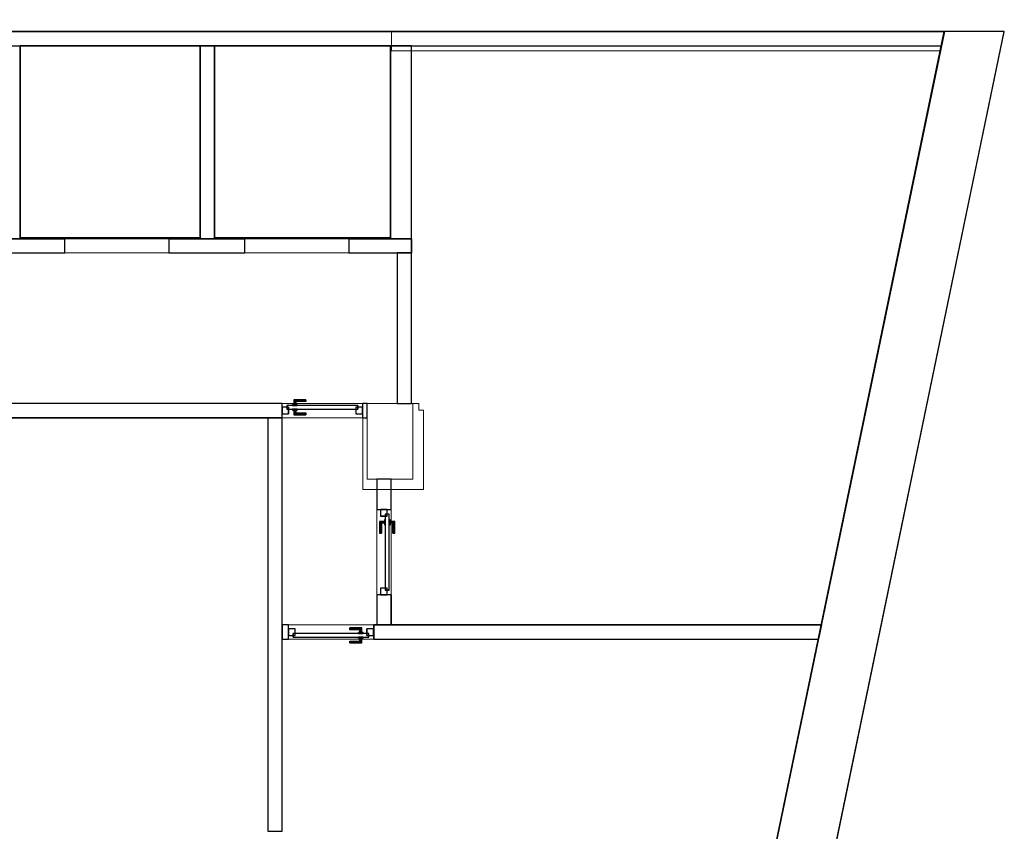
# Model space of a CAD drawing. Header units: metres. Extents: x 391.1 to 427.5, y 12.7 to 28.4.
# Tile 245 of 245: x 417.1 to 427.5, y 19.8 to 28.4. Entities that reach past the tile are written whole.
import ezdxf

# ---------------------------------------------------------------- set-up
doc = ezdxf.new("R2010")
doc.units = ezdxf.units.M
doc.layers.add('01_CARPINTERIA', color=5, linetype='Continuous', lineweight=25, true_color=0x0000ff)
doc.layers.add('01_SUELOS', color=7, linetype='Continuous', lineweight=25, true_color=0x007f00)
for name, color, linetype, lineweight in [('A-COLS-____-MCUT', 7, 'Continuous', 18), ('A-COLS-____-OTLN', 7, 'Continuous', 18), ('A-DETL-____-MBND', 7, 'Continuous', 18), ('A-GENM-____-OTLN', 7, 'Continuous', 18), ('A-WALL-____-MCUT', 7, 'Continuous', 25), ('A-WALL-____-OTLN', 7, 'Continuous', 25)]:
    doc.layers.add(name, color=color, linetype=linetype, lineweight=lineweight)

# ---------------------------------------------------------------- blocks, each defined once
blk = doc.blocks.new('Family - LONDR55-XX_ZZ-ARQ-CAA-M3D-Londres55-151093-01_ELEC _PS1')
at = {"layer": '01_SUELOS', "color": 9, "true_color": 0xaad4aa}
for p, q in [((34.748, 14.048), (4.57, 14.048)), ((4.57, 14.048), (34.748, 14.048)), ((31.838, 0), (34.748, 14.048)), ((34.748, 14.048), (31.838, 0)), ((24.988, 13.898), (26.891, 13.898)), ((26.891, 13.898), (24.988, 13.898)), ((24.988, 11.869), (24.988, 13.898)), ((24.988, 13.898), (24.988, 11.869)), ((26.891, 13.898), (26.891, 11.869)), ((26.891, 11.869), (26.891, 13.898)), ((27.041, 11.869), (27.041, 13.898)), ((27.041, 13.898), (27.041, 11.869)), ((27.041, 13.898), (28.9, 13.898)), ((28.9, 13.898), (27.041, 13.898)), ((28.9, 13.898), (28.9, 11.869)), ((28.9, 11.869), (28.9, 13.898)), ((26.891, 11.869), (24.988, 11.869)), ((24.988, 11.869), (26.891, 11.869)), ((28.9, 11.869), (27.041, 11.869)), ((27.041, 11.869), (28.9, 11.869))]:
    blk.add_line(p, q, dxfattribs=at)
blk = doc.blocks.new('Family - Pilar PS-2-151128-01_ELEC _PS1')
at = {"layer": 'A-DETL-____-MBND', "color": 253, "true_color": 0xaaaaaa}
for p, q in [((0, 0.91), (0, 0)), ((0, 0), (0, 0.91)), ((0.44, 0.909), (0, 0.91)), ((0, 0.91), (0.44, 0.909)), ((0.59, 0.909), (0.44, 0.909)), ((0.44, 0.909), (0.59, 0.909)), ((0.59, 0.84), (0.59, 0.909)), ((0.59, 0.909), (0.59, 0.84)), ((0.64, 0.84), (0.59, 0.84)), ((0.59, 0.84), (0.64, 0.84)), ((0.638, 0), (0.64, 0.84)), ((0.64, 0.84), (0.638, 0)), ((0, 0), (0.271, 0)), ((0.271, 0), (0, 0)), ((0.271, 0), (0.638, 0)), ((0.638, 0), (0.271, 0))]:
    blk.add_line(p, q, dxfattribs=at)
blk = doc.blocks.new('Family - Mur PS-2-151148-01_ELEC _PS1')
at = {"layer": 'A-DETL-____-MBND', "color": 253, "true_color": 0xaaaaaa}
for p, q in [((-0.128, 0.62), (0, 0)), ((0, 0), (-0.128, 0.62)), ((15.586, 0.62), (-0.128, 0.62)), ((-0.128, 0.62), (15.586, 0.62)), ((15.714, 0), (15.586, 0.62)), ((15.586, 0.62), (15.714, 0)), ((0, 0), (15.714, 0)), ((15.714, 0), (0, 0)), ((0, 0), (15.714, 0))]:
    blk.add_line(p, q, dxfattribs=at)
blk = doc.blocks.new('Family - Evans PS-2-151181-01_ELEC _PS1')
at = {"layer": 'A-DETL-____-MBND', "color": 253, "true_color": 0xaaaaaa}
for p, q in [((0.041, 0.2), (0, 0)), ((0, 0), (0.041, 0.2)), ((5.838, 0.2), (0.041, 0.2)), ((0.041, 0.2), (5.838, 0.2)), ((5.838, 0), (5.838, 0.2)), ((5.838, 0.2), (5.838, 0)), ((0, 0), (5.838, 0)), ((5.838, 0), (0, 0)), ((0, 0), (5.838, 0))]:
    blk.add_line(p, q, dxfattribs=at)
blk = doc.blocks.new('Family - Evans PS-2-151183-01_ELEC _PS1')
at = {"layer": 'A-DETL-____-MBND', "color": 253, "true_color": 0xaaaaaa}
for p, q in [((8.39, 0.15), (0, 0.15)), ((0, 0.15), (20.228, 0.15)), ((0, 0.15), (0, 0)), ((0, 0), (0, 0.15)), ((0, 0), (20.228, 0)), ((20.228, 0), (0, 0)), ((0, 0), (20.228, 0))]:
    blk.add_line(p, q, dxfattribs=at)
blk = doc.blocks.new('Family - Pilar PS-1-153422-01_ELEC _PS1')
at = {"layer": 'A-COLS-____-MCUT', "color": 253, "true_color": 0xaaaaaa}
for p, q in [((0.48, 0.8), (0, 0.8)), ((0, 0.8), (0, 0)), ((0.48, 0), (0.48, 0.8)), ((0, 0), (0.48, 0))]:
    blk.add_line(p, q, dxfattribs=at)
at = {"layer": 'A-COLS-____-OTLN', "color": 253, "true_color": 0xaaaaaa}
for p, q in [((0.48, 0.8), (0, 0.8)), ((0, 0.8), (0, 0)), ((0.48, 0), (0.48, 0.8)), ((0, 0), (0.48, 0))]:
    blk.add_line(p, q, dxfattribs=at)
blk = doc.blocks.new('Family - Evans P-1-153432-01_ELEC _PS1')
at = {"layer": 'A-WALL-____-MCUT', "color": 253, "true_color": 0xaaaaaa}
for p, q in [((0.321, 0.15), (0, 0.15)), ((0, 0.15), (0, 0)), ((0.321, 0), (0.321, 0.15)), ((1.221, 0.15), (1.221, 0)), ((1.54, 0.15), (1.221, 0.15)), ((1.54, 0), (1.54, 0.15)), ((0, 0), (0.321, 0)), ((1.221, 0), (1.54, 0))]:
    blk.add_line(p, q, dxfattribs=at)
at = {"layer": 'A-WALL-____-OTLN', "color": 253, "true_color": 0xaaaaaa}
for p, q in [((0.321, 0.15), (0, 0.15)), ((0, 0.15), (0, 0)), ((0.321, 0), (0.321, 0.15)), ((1.221, 0.15), (1.221, 0)), ((1.221, 0.15), (1.54, 0.15)), ((1.54, 0.15), (1.54, 0)), ((0, 0), (0.321, 0)), ((1.221, 0), (1.54, 0))]:
    blk.add_line(p, q, dxfattribs=at)
at = {"layer": 'A-WALL-____-OTLN', "color": 253, "lineweight": 18, "true_color": 0xaaaaaa}
blk.add_line((0, 0), (1.54, 0), dxfattribs=at)
blk = doc.blocks.new('Family - Vano de puerta PS-1-153434-01_ELEC _PS1')
at = {"layer": 'A-GENM-____-OTLN', "color": 253, "true_color": 0xaaaaaa}
for p, q in [((421.002, 23.18), (420.852, 23.18)), ((420.852, 23.18), (420.852, 22.28)), ((421.002, 23.18), (420.852, 23.18)), ((420.852, 22.28), (420.852, 23.18)), ((421.002, 22.28), (421.002, 23.18)), ((421.002, 23.18), (421.002, 22.28)), ((420.852, 22.28), (421.002, 22.28)), ((421.002, 22.28), (420.852, 22.28))]:
    blk.add_line(p, q, dxfattribs=at)
blk = doc.blocks.new('Family - LONDR55-XX_ZZ-ARQ-CAA-M3D-Londres55-153459-01_ELEC _PS1')
at = {"layer": '01_CARPINTERIA', "color": 161, "true_color": 0xaaaaff}
for p, q in [((0.126, 0.149), (0.125, 0.15)), ((0.125, 0.15), (0.125, 0.1)), ((0.125, 0.15), (0.126, 0.149)), ((0.25, 0.15), (0.125, 0.15)), ((0.13, 0.145), (0.126, 0.149)), ((0.126, 0.149), (0.126, 0.1)), ((0.126, 0.149), (0.126, 0.1)), ((0.126, 0.149), (0.13, 0.145)), ((0.25, 0.149), (0.126, 0.149)), ((0.25, 0.149), (0.126, 0.149)), ((0.135, 0.14), (0.13, 0.145)), ((0.13, 0.145), (0.13, 0.1)), ((0.13, 0.145), (0.13, 0.1)), ((0.13, 0.145), (0.135, 0.14)), ((0.25, 0.145), (0.13, 0.145)), ((0.25, 0.145), (0.13, 0.145)), ((0.135, 0.1), (0.135, 0.14)), ((0.135, 0.14), (0.135, 0.1)), ((0.135, 0.14), (0.14, 0.135)), ((0.14, 0.135), (0.135, 0.14)), ((0.135, 0.14), (0.25, 0.14)), ((0.25, 0.14), (0.135, 0.14)), ((0.14, 0.135), (0.14, 0.1)), ((0.14, 0.135), (0.144, 0.131)), ((0.144, 0.131), (0.14, 0.135)), ((0.14, 0.135), (0.14, 0.1)), ((0.25, 0.135), (0.14, 0.135)), ((0.25, 0.135), (0.14, 0.135)), ((0.144, 0.131), (0.144, 0.1)), ((0.144, 0.131), (0.145, 0.13)), ((0.145, 0.13), (0.144, 0.131)), ((0.144, 0.131), (0.144, 0.1)), ((0.25, 0.131), (0.144, 0.131)), ((0.25, 0.131), (0.144, 0.131)), ((0.145, 0.13), (0.145, 0.1)), ((0.25, 0.13), (0.145, 0.13)), ((0.25, 0.149), (0.25, 0.15)), ((0.25, 0.15), (0.25, 0.149)), ((0.25, 0.145), (0.25, 0.149)), ((0.25, 0.149), (0.25, 0.145)), ((0.25, 0.145), (0.25, 0.14)), ((0.25, 0.14), (0.25, 0.145)), ((0.25, 0.14), (0.25, 0.135)), ((0.25, 0.135), (0.25, 0.14)), ((0.25, 0.135), (0.25, 0.131)), ((0.25, 0.131), (0.25, 0.135)), ((0.25, 0.131), (0.25, 0.13)), ((0.25, 0.13), (0.25, 0.131)), ((0.07, 0.07), (0, 0.07)), ((0, 0.07), (0, 0)), ((0.07, 0.07), (0, 0.07)), ((0, 0.07), (0, 0)), ((0, 0), (0.07, 0)), ((0, 0), (0.07, 0)), ((0.8, 0.09), (0.05, 0.09)), ((0.05, 0.09), (0.05, 0.05)), ((0.8, 0.09), (0.05, 0.09)), ((0.05, 0.09), (0.05, 0.05)), ((0.05, 0.05), (0.8, 0.05)), ((0.05, 0.05), (0.8, 0.05)), ((0.07, 0), (0.07, 0.07)), ((0.07, 0.07), (0.07, 0)), ((0.16, 0.1), (0.11, 0.1)), ((0.11, 0.1), (0.11, 0.09)), ((0.11, 0.1), (0.11, 0.09)), ((0.16, 0.1), (0.11, 0.1)), ((0.11, 0.09), (0.16, 0.09)), ((0.11, 0.09), (0.16, 0.09)), ((0.16, 0.05), (0.11, 0.05)), ((0.11, 0.05), (0.11, 0.04)), ((0.16, 0.05), (0.11, 0.05)), ((0.11, 0.05), (0.11, 0.04)), ((0.11, 0.04), (0.16, 0.04)), ((0.11, 0.04), (0.16, 0.04)), ((0.126, 0.1), (0.125, 0.1)), ((0.125, 0.1), (0.126, 0.1)), ((0.126, 0.04), (0.125, 0.04)), ((0.125, 0.04), (0.126, 0.04)), ((0.125, 0.04), (0.125, -0.01)), ((0.13, 0.1), (0.126, 0.1)), ((0.126, 0.1), (0.13, 0.1)), ((0.13, 0.04), (0.126, 0.04)), ((0.126, 0.04), (0.13, 0.04)), ((0.126, 0.04), (0.126, -0.009)), ((0.126, 0.04), (0.126, -0.009)), ((0.135, 0.1), (0.13, 0.1)), ((0.13, 0.1), (0.135, 0.1)), ((0.13, 0.04), (0.135, 0.04)), ((0.135, 0.04), (0.13, 0.04)), ((0.13, 0.04), (0.13, -0.005)), ((0.13, 0.04), (0.13, -0.005)), ((0.13, -0.005), (0.135, 0)), ((0.135, 0), (0.13, -0.005)), ((0.14, 0.1), (0.135, 0.1)), ((0.135, 0.1), (0.14, 0.1)), ((0.135, 0.04), (0.14, 0.04)), ((0.14, 0.04), (0.135, 0.04)), ((0.135, 0), (0.135, 0.04)), ((0.135, 0.04), (0.135, 0)), ((0.14, 0.005), (0.135, 0)), ((0.135, 0), (0.14, 0.005)), ((0.25, 0), (0.135, 0)), ((0.135, 0), (0.25, 0)), ((0.14, 0.1), (0.144, 0.1)), ((0.144, 0.1), (0.14, 0.1)), ((0.14, 0.04), (0.144, 0.04)), ((0.144, 0.04), (0.14, 0.04)), ((0.14, 0.04), (0.14, 0.005)), ((0.14, 0.04), (0.14, 0.005)), ((0.144, 0.009), (0.14, 0.005)), ((0.14, 0.005), (0.144, 0.009)), ((0.14, 0.005), (0.25, 0.005)), ((0.14, 0.005), (0.25, 0.005)), ((0.144, 0.1), (0.145, 0.1)), ((0.145, 0.1), (0.144, 0.1)), ((0.144, 0.04), (0.145, 0.04)), ((0.145, 0.04), (0.144, 0.04)), ((0.144, 0.04), (0.144, 0.009)), ((0.144, 0.04), (0.144, 0.009)), ((0.145, 0.01), (0.144, 0.009)), ((0.144, 0.009), (0.145, 0.01)), ((0.144, 0.009), (0.25, 0.009)), ((0.144, 0.009), (0.25, 0.009)), ((0.145, 0.04), (0.145, 0.01)), ((0.145, 0.01), (0.25, 0.01)), ((0.16, 0.09), (0.16, 0.1)), ((0.16, 0.1), (0.16, 0.09)), ((0.16, 0.04), (0.16, 0.05)), ((0.16, 0.05), (0.16, 0.04)), ((0.25, 0.009), (0.25, 0.01)), ((0.25, 0.01), (0.25, 0.009)), ((0.25, 0.005), (0.25, 0.009)), ((0.25, 0.009), (0.25, 0.005)), ((0.25, 0.005), (0.25, 0)), ((0.25, 0), (0.25, 0.005)), ((0.25, 0), (0.25, -0.005)), ((0.25, -0.005), (0.25, 0)), ((0.85, 0.07), (0.78, 0.07)), ((0.78, 0.07), (0.78, 0)), ((0.85, 0.07), (0.78, 0.07)), ((0.78, 0.07), (0.78, 0)), ((0.78, 0), (0.85, 0)), ((0.78, 0), (0.85, 0)), ((0.8, 0.05), (0.8, 0.09)), ((0.8, 0.09), (0.8, 0.05)), ((0.85, 0), (0.85, 0.07)), ((0.85, 0.07), (0.85, 0)), ((0.125, -0.01), (0.126, -0.009)), ((0.126, -0.009), (0.125, -0.01)), ((0.125, -0.01), (0.25, -0.01)), ((0.126, -0.009), (0.13, -0.005)), ((0.13, -0.005), (0.126, -0.009)), ((0.126, -0.009), (0.25, -0.009)), ((0.126, -0.009), (0.25, -0.009)), ((0.13, -0.005), (0.25, -0.005)), ((0.13, -0.005), (0.25, -0.005)), ((0.25, -0.005), (0.25, -0.009)), ((0.25, -0.009), (0.25, -0.005)), ((0.25, -0.009), (0.25, -0.01)), ((0.25, -0.01), (0.25, -0.009))]:
    blk.add_line(p, q, dxfattribs=at)
blk = doc.blocks.new('Family - Porta PS-1-153460-01_ELEC _PS1')
blk.add_blockref('Family - LONDR55-XX_ZZ-ARQ-CAA-M3D-Londres55-153459-01_ELEC _PS1', (0, 0))
blk = doc.blocks.new('Family - Evans P-1-153462-01_ELEC _PS1')
at = {"layer": 'A-WALL-____-MCUT', "color": 253, "true_color": 0xaaaaaa}
for p, q in [((1.59, 0.15), (0, 0.15)), ((0, 0.15), (0, 0)), ((1.59, 0), (1.59, 0.15)), ((0, 0), (1.59, 0))]:
    blk.add_line(p, q, dxfattribs=at)
at = {"layer": 'A-WALL-____-OTLN', "color": 253, "true_color": 0xaaaaaa}
for p, q in [((1.59, 0.15), (0, 0.15)), ((0, 0.15), (0, 0)), ((1.59, 0), (1.59, 0.15)), ((0, 0), (1.59, 0))]:
    blk.add_line(p, q, dxfattribs=at)
at = {"layer": 'A-WALL-____-OTLN', "color": 253, "lineweight": 18, "true_color": 0xaaaaaa}
blk.add_line((0, 0), (1.59, 0), dxfattribs=at)
blk = doc.blocks.new('Family - Evans P-1-153484-01_ELEC _PS1')
at = {"layer": 'A-WALL-____-MCUT', "color": 253, "true_color": 0xaaaaaa}
for p, q in [((0.031, 0.15), (0, 0)), ((23.587, 0.15), (0.031, 0.15)), ((0, 0), (23.587, 0))]:
    blk.add_line(p, q, dxfattribs=at)
at = {"layer": 'A-WALL-____-OTLN', "color": 253, "true_color": 0xaaaaaa}
for p, q in [((0.031, 0.15), (0, 0)), ((23.587, 0.15), (0.031, 0.15)), ((0, 0), (23.587, 0))]:
    blk.add_line(p, q, dxfattribs=at)
at = {"layer": 'A-WALL-____-OTLN', "color": 253, "lineweight": 18, "true_color": 0xaaaaaa}
blk.add_line((0, 0), (23.587, 0), dxfattribs=at)
blk = doc.blocks.new('Family - LONDR55-XX_ZZ-ARQ-CAA-M3D-Londres55-153490-01_ELEC _PS1')
at = {"layer": '01_CARPINTERIA', "color": 161, "true_color": 0xaaaaff}
for p, q in [((0.126, 0.149), (0.125, 0.15)), ((0.125, 0.15), (0.125, 0.1)), ((0.125, 0.15), (0.126, 0.149)), ((0.25, 0.15), (0.125, 0.15)), ((0.13, 0.145), (0.126, 0.149)), ((0.126, 0.149), (0.126, 0.1)), ((0.126, 0.149), (0.126, 0.1)), ((0.126, 0.149), (0.13, 0.145)), ((0.25, 0.149), (0.126, 0.149)), ((0.25, 0.149), (0.126, 0.149)), ((0.135, 0.14), (0.13, 0.145)), ((0.13, 0.145), (0.13, 0.1)), ((0.13, 0.145), (0.13, 0.1)), ((0.13, 0.145), (0.135, 0.14)), ((0.25, 0.145), (0.13, 0.145)), ((0.25, 0.145), (0.13, 0.145)), ((0.135, 0.1), (0.135, 0.14)), ((0.135, 0.14), (0.135, 0.1)), ((0.135, 0.14), (0.14, 0.135)), ((0.14, 0.135), (0.135, 0.14)), ((0.135, 0.14), (0.25, 0.14)), ((0.25, 0.14), (0.135, 0.14)), ((0.14, 0.135), (0.14, 0.1)), ((0.14, 0.135), (0.144, 0.131)), ((0.144, 0.131), (0.14, 0.135)), ((0.14, 0.135), (0.14, 0.1)), ((0.25, 0.135), (0.14, 0.135)), ((0.25, 0.135), (0.14, 0.135)), ((0.144, 0.131), (0.144, 0.1)), ((0.144, 0.131), (0.145, 0.13)), ((0.145, 0.13), (0.144, 0.131)), ((0.144, 0.131), (0.144, 0.1)), ((0.25, 0.131), (0.144, 0.131)), ((0.25, 0.131), (0.144, 0.131)), ((0.145, 0.13), (0.145, 0.1)), ((0.25, 0.13), (0.145, 0.13)), ((0.25, 0.149), (0.25, 0.15)), ((0.25, 0.15), (0.25, 0.149)), ((0.25, 0.145), (0.25, 0.149)), ((0.25, 0.149), (0.25, 0.145)), ((0.25, 0.145), (0.25, 0.14)), ((0.25, 0.14), (0.25, 0.145)), ((0.25, 0.14), (0.25, 0.135)), ((0.25, 0.135), (0.25, 0.14)), ((0.25, 0.135), (0.25, 0.131)), ((0.25, 0.131), (0.25, 0.135)), ((0.25, 0.131), (0.25, 0.13)), ((0.25, 0.13), (0.25, 0.131)), ((0.07, 0.07), (0, 0.07)), ((0, 0.07), (0, 0)), ((0.07, 0.07), (0, 0.07)), ((0, 0.07), (0, 0)), ((0, 0), (0.07, 0)), ((0, 0), (0.07, 0)), ((0.85, 0.09), (0.05, 0.09)), ((0.05, 0.09), (0.05, 0.05)), ((0.85, 0.09), (0.05, 0.09)), ((0.05, 0.09), (0.05, 0.05)), ((0.05, 0.05), (0.85, 0.05)), ((0.05, 0.05), (0.85, 0.05)), ((0.07, 0), (0.07, 0.07)), ((0.07, 0.07), (0.07, 0)), ((0.16, 0.1), (0.11, 0.1)), ((0.11, 0.1), (0.11, 0.09)), ((0.11, 0.1), (0.11, 0.09)), ((0.16, 0.1), (0.11, 0.1)), ((0.11, 0.09), (0.16, 0.09)), ((0.11, 0.09), (0.16, 0.09)), ((0.16, 0.05), (0.11, 0.05)), ((0.11, 0.05), (0.11, 0.04)), ((0.16, 0.05), (0.11, 0.05)), ((0.11, 0.05), (0.11, 0.04)), ((0.11, 0.04), (0.16, 0.04)), ((0.11, 0.04), (0.16, 0.04)), ((0.126, 0.1), (0.125, 0.1)), ((0.125, 0.1), (0.126, 0.1)), ((0.126, 0.04), (0.125, 0.04)), ((0.125, 0.04), (0.126, 0.04)), ((0.125, 0.04), (0.125, -0.01)), ((0.13, 0.1), (0.126, 0.1)), ((0.126, 0.1), (0.13, 0.1)), ((0.13, 0.04), (0.126, 0.04)), ((0.126, 0.04), (0.13, 0.04)), ((0.126, 0.04), (0.126, -0.009)), ((0.126, 0.04), (0.126, -0.009)), ((0.135, 0.1), (0.13, 0.1)), ((0.13, 0.1), (0.135, 0.1)), ((0.13, 0.04), (0.135, 0.04)), ((0.135, 0.04), (0.13, 0.04)), ((0.13, 0.04), (0.13, -0.005)), ((0.13, 0.04), (0.13, -0.005)), ((0.135, 0), (0.13, -0.005)), ((0.14, 0.1), (0.135, 0.1)), ((0.135, 0.1), (0.14, 0.1)), ((0.135, 0.04), (0.14, 0.04)), ((0.14, 0.04), (0.135, 0.04)), ((0.135, 0), (0.135, 0.04)), ((0.135, 0.04), (0.135, 0)), ((0.14, 0.005), (0.135, 0)), ((0.135, 0), (0.14, 0.005)), ((0.25, 0), (0.135, 0)), ((0.135, 0), (0.25, 0)), ((0.14, 0.1), (0.144, 0.1)), ((0.144, 0.1), (0.14, 0.1)), ((0.14, 0.04), (0.144, 0.04)), ((0.144, 0.04), (0.14, 0.04)), ((0.14, 0.04), (0.14, 0.005)), ((0.14, 0.04), (0.14, 0.005)), ((0.144, 0.009), (0.14, 0.005)), ((0.14, 0.005), (0.144, 0.009)), ((0.14, 0.005), (0.25, 0.005)), ((0.14, 0.005), (0.25, 0.005)), ((0.144, 0.1), (0.145, 0.1)), ((0.145, 0.1), (0.144, 0.1)), ((0.144, 0.04), (0.145, 0.04)), ((0.145, 0.04), (0.144, 0.04)), ((0.144, 0.04), (0.144, 0.009)), ((0.144, 0.04), (0.144, 0.009)), ((0.145, 0.01), (0.144, 0.009)), ((0.144, 0.009), (0.145, 0.01)), ((0.144, 0.009), (0.25, 0.009)), ((0.144, 0.009), (0.25, 0.009)), ((0.145, 0.04), (0.145, 0.01)), ((0.145, 0.01), (0.25, 0.01)), ((0.16, 0.09), (0.16, 0.1)), ((0.16, 0.1), (0.16, 0.09)), ((0.16, 0.04), (0.16, 0.05)), ((0.16, 0.05), (0.16, 0.04)), ((0.25, 0.009), (0.25, 0.01)), ((0.25, 0.01), (0.25, 0.009)), ((0.25, 0.005), (0.25, 0.009)), ((0.25, 0.009), (0.25, 0.005)), ((0.25, 0.005), (0.25, 0)), ((0.25, 0), (0.25, 0.005)), ((0.25, 0), (0.25, -0.005)), ((0.25, -0.005), (0.25, 0)), ((0.9, 0.07), (0.83, 0.07)), ((0.83, 0.07), (0.83, 0)), ((0.9, 0.07), (0.83, 0.07)), ((0.83, 0.07), (0.83, 0)), ((0.83, 0), (0.9, 0)), ((0.83, 0), (0.9, 0)), ((0.85, 0.05), (0.85, 0.09)), ((0.85, 0.09), (0.85, 0.05)), ((0.9, 0), (0.9, 0.07)), ((0.9, 0.07), (0.9, 0)), ((0.125, -0.01), (0.126, -0.009)), ((0.126, -0.009), (0.125, -0.01)), ((0.125, -0.01), (0.25, -0.01)), ((0.126, -0.009), (0.13, -0.005)), ((0.13, -0.005), (0.126, -0.009)), ((0.126, -0.009), (0.25, -0.009)), ((0.126, -0.009), (0.25, -0.009)), ((0.13, -0.005), (0.135, 0)), ((0.13, -0.005), (0.25, -0.005)), ((0.13, -0.005), (0.25, -0.005)), ((0.25, -0.005), (0.25, -0.009)), ((0.25, -0.009), (0.25, -0.005)), ((0.25, -0.009), (0.25, -0.01)), ((0.25, -0.01), (0.25, -0.009))]:
    blk.add_line(p, q, dxfattribs=at)
blk = doc.blocks.new('Family - Porta PS-1-153491-01_ELEC _PS1')
blk.add_blockref('Family - LONDR55-XX_ZZ-ARQ-CAA-M3D-Londres55-153490-01_ELEC _PS1', (0, 0))
blk = doc.blocks.new('Family - Mur PS-1-153555-01_ELEC _PS1')
at = {"layer": 'A-WALL-____-MCUT', "color": 253, "true_color": 0xaaaaaa}
for p, q in [((-0.128, 0.62), (0, 0)), ((15.588, 0.62), (-0.128, 0.62)), ((15.716, 0), (15.588, 0.62)), ((0, 0), (15.716, 0))]:
    blk.add_line(p, q, dxfattribs=at)
at = {"layer": 'A-WALL-____-OTLN', "color": 253, "true_color": 0xaaaaaa}
for p, q in [((-0.128, 0.62), (0, 0)), ((15.588, 0.62), (-0.128, 0.62)), ((15.716, 0), (15.588, 0.62)), ((0, 0), (15.716, 0))]:
    blk.add_line(p, q, dxfattribs=at)
at = {"layer": 'A-WALL-____-OTLN', "color": 253, "lineweight": 18, "true_color": 0xaaaaaa}
blk.add_line((0, 0), (15.716, 0), dxfattribs=at)
blk = doc.blocks.new('Family - Evans P-1-153565-01_ELEC _PS1')
at = {"layer": 'A-WALL-____-MCUT', "color": 253, "true_color": 0xaaaaaa}
for p, q in [((2.039, 0.15), (0, 0.15)), ((0, 0.15), (0, 0)), ((2.039, 0), (2.039, 0.15)), ((0, 0), (2.039, 0))]:
    blk.add_line(p, q, dxfattribs=at)
at = {"layer": 'A-WALL-____-OTLN', "color": 253, "true_color": 0xaaaaaa}
for p, q in [((2.039, 0.15), (0, 0.15)), ((0, 0.15), (0, 0)), ((2.039, 0), (2.039, 0.15)), ((0, 0), (2.039, 0))]:
    blk.add_line(p, q, dxfattribs=at)
at = {"layer": 'A-WALL-____-OTLN', "color": 253, "lineweight": 18, "true_color": 0xaaaaaa}
blk.add_line((0, 0), (2.038, 0), dxfattribs=at)
blk = doc.blocks.new('Family - Evans P-1-153569-01_ELEC _PS1')
at = {"layer": 'A-WALL-____-MCUT', "color": 253, "true_color": 0xaaaaaa}
for p, q in [((4.37, 0.15), (0, 0.15)), ((0, 0.15), (0, 0)), ((4.37, 0), (4.37, 0.15)), ((0, 0), (4.37, 0))]:
    blk.add_line(p, q, dxfattribs=at)
at = {"layer": 'A-WALL-____-OTLN', "color": 253, "true_color": 0xaaaaaa}
for p, q in [((4.37, 0.15), (0, 0.15)), ((0, 0.15), (0, 0)), ((4.37, 0), (4.37, 0.15)), ((0, 0), (4.37, 0))]:
    blk.add_line(p, q, dxfattribs=at)
at = {"layer": 'A-WALL-____-OTLN', "color": 253, "lineweight": 18, "true_color": 0xaaaaaa}
blk.add_line((0, 0), (4.37, 0), dxfattribs=at)
blk = doc.blocks.new('Family - LONDR55-XX_ZZ-ARQ-CAA-M3D-Londres55-153573-01_ELEC _PS1')
at = {"layer": '01_CARPINTERIA', "color": 161, "true_color": 0xaaaaff}
for p, q in [((0.126, 0.149), (0.125, 0.15)), ((0.125, 0.15), (0.125, 0.1)), ((0.125, 0.15), (0.126, 0.149)), ((0.25, 0.15), (0.125, 0.15)), ((0.13, 0.145), (0.126, 0.149)), ((0.126, 0.149), (0.126, 0.1)), ((0.126, 0.149), (0.126, 0.1)), ((0.126, 0.149), (0.13, 0.145)), ((0.25, 0.149), (0.126, 0.149)), ((0.25, 0.149), (0.126, 0.149)), ((0.135, 0.14), (0.13, 0.145)), ((0.13, 0.145), (0.13, 0.1)), ((0.13, 0.145), (0.13, 0.1)), ((0.13, 0.145), (0.135, 0.14)), ((0.25, 0.145), (0.13, 0.145)), ((0.25, 0.145), (0.13, 0.145)), ((0.135, 0.1), (0.135, 0.14)), ((0.135, 0.14), (0.135, 0.1)), ((0.135, 0.14), (0.14, 0.135)), ((0.14, 0.135), (0.135, 0.14)), ((0.135, 0.14), (0.25, 0.14)), ((0.25, 0.14), (0.135, 0.14)), ((0.14, 0.135), (0.14, 0.1)), ((0.14, 0.135), (0.144, 0.131)), ((0.144, 0.131), (0.14, 0.135)), ((0.14, 0.135), (0.14, 0.1)), ((0.25, 0.135), (0.14, 0.135)), ((0.25, 0.135), (0.14, 0.135)), ((0.144, 0.131), (0.144, 0.1)), ((0.144, 0.131), (0.145, 0.13)), ((0.145, 0.13), (0.144, 0.131)), ((0.144, 0.131), (0.144, 0.1)), ((0.25, 0.131), (0.144, 0.131)), ((0.25, 0.131), (0.144, 0.131)), ((0.145, 0.13), (0.145, 0.1)), ((0.25, 0.13), (0.145, 0.13)), ((0.25, 0.149), (0.25, 0.15)), ((0.25, 0.15), (0.25, 0.149)), ((0.25, 0.145), (0.25, 0.149)), ((0.25, 0.149), (0.25, 0.145)), ((0.25, 0.145), (0.25, 0.14)), ((0.25, 0.14), (0.25, 0.145)), ((0.25, 0.14), (0.25, 0.135)), ((0.25, 0.135), (0.25, 0.14)), ((0.25, 0.135), (0.25, 0.131)), ((0.25, 0.131), (0.25, 0.135)), ((0.25, 0.131), (0.25, 0.13)), ((0.25, 0.13), (0.25, 0.131)), ((0.07, 0.07), (0, 0.07)), ((0, 0.07), (0, 0)), ((0.07, 0.07), (0, 0.07)), ((0, 0.07), (0, 0)), ((0, 0), (0.07, 0)), ((0, 0), (0.07, 0)), ((0.849, 0.09), (0.05, 0.09)), ((0.05, 0.09), (0.05, 0.05)), ((0.849, 0.09), (0.05, 0.09)), ((0.05, 0.09), (0.05, 0.05)), ((0.05, 0.05), (0.849, 0.05)), ((0.05, 0.05), (0.849, 0.05)), ((0.07, 0), (0.07, 0.07)), ((0.07, 0.07), (0.07, 0)), ((0.16, 0.1), (0.11, 0.1)), ((0.11, 0.1), (0.11, 0.09)), ((0.11, 0.1), (0.11, 0.09)), ((0.16, 0.1), (0.11, 0.1)), ((0.11, 0.09), (0.16, 0.09)), ((0.11, 0.09), (0.16, 0.09)), ((0.16, 0.05), (0.11, 0.05)), ((0.11, 0.05), (0.11, 0.04)), ((0.16, 0.05), (0.11, 0.05)), ((0.11, 0.05), (0.11, 0.04)), ((0.11, 0.04), (0.16, 0.04)), ((0.11, 0.04), (0.16, 0.04)), ((0.126, 0.1), (0.125, 0.1)), ((0.125, 0.1), (0.126, 0.1)), ((0.126, 0.04), (0.125, 0.04)), ((0.125, 0.04), (0.126, 0.04)), ((0.125, 0.04), (0.125, -0.01)), ((0.13, 0.1), (0.126, 0.1)), ((0.126, 0.1), (0.13, 0.1)), ((0.13, 0.04), (0.126, 0.04)), ((0.126, 0.04), (0.13, 0.04)), ((0.126, 0.04), (0.126, -0.009)), ((0.126, 0.04), (0.126, -0.009)), ((0.135, 0.1), (0.13, 0.1)), ((0.13, 0.1), (0.135, 0.1)), ((0.13, 0.04), (0.135, 0.04)), ((0.135, 0.04), (0.13, 0.04)), ((0.13, 0.04), (0.13, -0.005)), ((0.13, 0.04), (0.13, -0.005)), ((0.135, 0), (0.13, -0.005)), ((0.14, 0.1), (0.135, 0.1)), ((0.135, 0.1), (0.14, 0.1)), ((0.135, 0.04), (0.14, 0.04)), ((0.14, 0.04), (0.135, 0.04)), ((0.135, 0), (0.135, 0.04)), ((0.135, 0.04), (0.135, 0)), ((0.14, 0.005), (0.135, 0)), ((0.135, 0), (0.14, 0.005)), ((0.25, 0), (0.135, 0)), ((0.135, 0), (0.25, 0)), ((0.14, 0.1), (0.144, 0.1)), ((0.144, 0.1), (0.14, 0.1)), ((0.14, 0.04), (0.144, 0.04)), ((0.144, 0.04), (0.14, 0.04)), ((0.14, 0.04), (0.14, 0.005)), ((0.14, 0.04), (0.14, 0.005)), ((0.144, 0.009), (0.14, 0.005)), ((0.14, 0.005), (0.144, 0.009)), ((0.14, 0.005), (0.25, 0.005)), ((0.14, 0.005), (0.25, 0.005)), ((0.144, 0.1), (0.145, 0.1)), ((0.145, 0.1), (0.144, 0.1)), ((0.144, 0.04), (0.145, 0.04)), ((0.145, 0.04), (0.144, 0.04)), ((0.144, 0.04), (0.144, 0.009)), ((0.144, 0.04), (0.144, 0.009)), ((0.145, 0.01), (0.144, 0.009)), ((0.144, 0.009), (0.145, 0.01)), ((0.144, 0.009), (0.25, 0.009)), ((0.144, 0.009), (0.25, 0.009)), ((0.145, 0.04), (0.145, 0.01)), ((0.145, 0.01), (0.25, 0.01)), ((0.16, 0.09), (0.16, 0.1)), ((0.16, 0.1), (0.16, 0.09)), ((0.16, 0.04), (0.16, 0.05)), ((0.16, 0.05), (0.16, 0.04)), ((0.25, 0.009), (0.25, 0.01)), ((0.25, 0.01), (0.25, 0.009)), ((0.25, 0.005), (0.25, 0.009)), ((0.25, 0.009), (0.25, 0.005)), ((0.25, 0.005), (0.25, 0)), ((0.25, 0), (0.25, 0.005)), ((0.25, 0), (0.25, -0.005)), ((0.25, -0.005), (0.25, 0)), ((0.899, 0.07), (0.829, 0.07)), ((0.829, 0.07), (0.829, 0)), ((0.899, 0.07), (0.829, 0.07)), ((0.829, 0.07), (0.829, 0)), ((0.829, 0), (0.899, 0)), ((0.829, 0), (0.899, 0)), ((0.849, 0.05), (0.849, 0.09)), ((0.849, 0.09), (0.849, 0.05)), ((0.899, 0), (0.899, 0.07)), ((0.899, 0.07), (0.899, 0)), ((0.125, -0.01), (0.126, -0.009)), ((0.126, -0.009), (0.125, -0.01)), ((0.125, -0.01), (0.25, -0.01)), ((0.126, -0.009), (0.13, -0.005)), ((0.13, -0.005), (0.126, -0.009)), ((0.126, -0.009), (0.25, -0.009)), ((0.126, -0.009), (0.25, -0.009)), ((0.13, -0.005), (0.135, 0)), ((0.13, -0.005), (0.25, -0.005)), ((0.13, -0.005), (0.25, -0.005)), ((0.25, -0.005), (0.25, -0.009)), ((0.25, -0.009), (0.25, -0.005)), ((0.25, -0.009), (0.25, -0.01)), ((0.25, -0.01), (0.25, -0.009))]:
    blk.add_line(p, q, dxfattribs=at)
blk = doc.blocks.new('Family - Porta PS-1-153574-01_ELEC _PS1')
blk.add_blockref('Family - LONDR55-XX_ZZ-ARQ-CAA-M3D-Londres55-153573-01_ELEC _PS1', (0, 0))
blk = doc.blocks.new('Family - Evans P-1-153587-01_ELEC _PS1')
at = {"layer": 'A-WALL-____-MCUT', "color": 253, "true_color": 0xaaaaaa}
for p, q in [((0.05, 0.15), (0, 0.15)), ((0, 0.15), (0, 0)), ((0.05, 0), (0.05, 0.15)), ((0.9, 0.15), (0.9, 0)), ((4.375, 0.15), (0.9, 0.15)), ((4.375, 0), (4.375, 0.15)), ((0, 0), (0.05, 0)), ((0.9, 0), (4.375, 0))]:
    blk.add_line(p, q, dxfattribs=at)
at = {"layer": 'A-WALL-____-OTLN', "color": 253, "true_color": 0xaaaaaa}
for p, q in [((0.05, 0.15), (0, 0.15)), ((0, 0.15), (0, 0)), ((0.05, 0), (0.05, 0.15)), ((0.9, 0.15), (0.9, 0)), ((0.9, 0.15), (4.375, 0.15)), ((4.375, 0.15), (4.375, 0)), ((0, 0), (0.05, 0)), ((0.9, 0), (4.375, 0))]:
    blk.add_line(p, q, dxfattribs=at)
at = {"layer": 'A-WALL-____-OTLN', "color": 253, "lineweight": 18, "true_color": 0xaaaaaa}
blk.add_line((0, 0), (4.375, 0), dxfattribs=at)
blk = doc.blocks.new('Family - Vano de puerta PS-1-153589-01_ELEC _PS1')
at = {"layer": 'A-GENM-____-OTLN', "color": 253, "true_color": 0xaaaaaa}
for p, q in [((419.851, 24.301), (419.851, 24.151)), ((420.701, 24.301), (419.851, 24.301)), ((419.851, 24.301), (419.851, 24.151)), ((419.851, 24.301), (420.701, 24.301)), ((420.701, 24.151), (420.701, 24.301)), ((420.701, 24.301), (420.701, 24.151)), ((419.851, 24.151), (420.701, 24.151)), ((420.701, 24.151), (419.851, 24.151))]:
    blk.add_line(p, q, dxfattribs=at)
blk = doc.blocks.new('Family - Evans P-1-153595-01_ELEC _PS1')
at = {"layer": 'A-WALL-____-MCUT', "color": 253, "true_color": 0xaaaaaa}
for p, q in [((0.031, 0.15), (0, 0)), ((4.728, 0.15), (0.031, 0.15)), ((4.728, 0), (4.728, 0.15)), ((5.628, 0.15), (5.628, 0)), ((5.695, 0.15), (5.628, 0.15)), ((5.695, 0), (5.695, 0.15)), ((0, 0), (4.728, 0)), ((5.628, 0), (5.695, 0))]:
    blk.add_line(p, q, dxfattribs=at)
at = {"layer": 'A-WALL-____-OTLN', "color": 253, "true_color": 0xaaaaaa}
for p, q in [((0, 0), (0.031, 0.15)), ((4.728, 0.15), (0.031, 0.15)), ((4.728, 0), (4.728, 0.15)), ((5.628, 0.15), (5.628, 0)), ((5.695, 0.15), (5.628, 0.15)), ((5.695, 0), (5.695, 0.15)), ((5.628, 0), (5.695, 0)), ((4.728, 0), (0, 0))]:
    blk.add_line(p, q, dxfattribs=at)
at = {"layer": 'A-WALL-____-OTLN', "color": 253, "lineweight": 18, "true_color": 0xaaaaaa}
blk.add_line((0, 0), (5.695, 0), dxfattribs=at)
blk = doc.blocks.new('Family - Vano de puerta PS-1-153597-01_ELEC _PS1')
at = {"layer": 'A-GENM-____-OTLN', "color": 253, "true_color": 0xaaaaaa}
for p, q in [((419.919, 21.961), (419.919, 21.811)), ((420.818, 21.961), (419.919, 21.961)), ((419.919, 21.961), (419.919, 21.811)), ((419.919, 21.961), (420.818, 21.961)), ((420.818, 21.811), (420.818, 21.961)), ((420.818, 21.961), (420.818, 21.811)), ((419.919, 21.811), (420.818, 21.811)), ((420.818, 21.811), (419.919, 21.811))]:
    blk.add_line(p, q, dxfattribs=at)
blk = doc.blocks.new('Family - Evans P-1-153605-01_ELEC _PS1')
at = {"layer": 'A-WALL-____-MCUT', "color": 253, "true_color": 0xaaaaaa}
for p, q in [((2.039, 0.22), (0, 0.22)), ((0, 0.22), (0, 0)), ((2.039, 0), (2.039, 0.22)), ((0, 0), (2.039, 0))]:
    blk.add_line(p, q, dxfattribs=at)
at = {"layer": 'A-WALL-____-OTLN', "color": 253, "true_color": 0xaaaaaa}
for p, q in [((2.039, 0.22), (0, 0.22)), ((0, 0.22), (0, 0)), ((2.039, 0), (2.039, 0.22)), ((0, 0), (2.039, 0))]:
    blk.add_line(p, q, dxfattribs=at)
at = {"layer": 'A-WALL-____-OTLN', "color": 253, "lineweight": 18, "true_color": 0xaaaaaa}
blk.add_line((0, 0), (2.039, 0), dxfattribs=at)
blk = doc.blocks.new('Family - Evans P-1-153613-01_ELEC _PS1')
at = {"layer": 'A-WALL-____-MCUT', "color": 253, "true_color": 0xaaaaaa}
for p, q in [((0.299, 0.15), (0, 0.15)), ((0, 0.15), (0, 0)), ((0.299, 0), (0.299, 0.15)), ((1.779, 0.15), (1.149, 0.15)), ((1.149, 0.15), (1.149, 0)), ((1.779, 0), (1.779, 0.15)), ((3.681, 0.15), (2.879, 0.15)), ((2.879, 0.15), (2.879, 0)), ((3.681, 0), (3.681, 0.15)), ((4.779, 0.15), (4.779, 0)), ((5.44, 0.15), (4.779, 0.15)), ((5.44, 0), (5.44, 0.15)), ((0, 0), (0.299, 0)), ((1.149, 0), (1.779, 0)), ((2.879, 0), (3.681, 0)), ((4.779, 0), (5.44, 0))]:
    blk.add_line(p, q, dxfattribs=at)
at = {"layer": 'A-WALL-____-OTLN', "color": 253, "true_color": 0xaaaaaa}
for p, q in [((0.299, 0.15), (0, 0.15)), ((0, 0.15), (0, 0)), ((0.299, 0), (0.299, 0.15)), ((1.149, 0.15), (1.149, 0)), ((1.149, 0.15), (1.779, 0.15)), ((1.779, 0), (1.779, 0.15)), ((2.879, 0.15), (3.681, 0.15)), ((2.879, 0.15), (2.879, 0)), ((3.681, 0), (3.681, 0.15)), ((4.779, 0.15), (4.779, 0)), ((4.779, 0.15), (5.44, 0.15)), ((5.44, 0.15), (5.44, 0)), ((0, 0), (0.299, 0)), ((1.149, 0), (1.779, 0)), ((2.879, 0), (3.681, 0)), ((4.779, 0), (5.44, 0))]:
    blk.add_line(p, q, dxfattribs=at)
at = {"layer": 'A-WALL-____-OTLN', "color": 253, "lineweight": 18, "true_color": 0xaaaaaa}
blk.add_line((0, 0), (5.44, 0), dxfattribs=at)
blk = doc.blocks.new('Family - Vano de puerta PS-1-153617-01_ELEC _PS1')
at = {"layer": 'A-GENM-____-OTLN', "color": 253, "true_color": 0xaaaaaa}
for p, q in [((417.556, 26.041), (417.556, 25.891)), ((418.656, 26.041), (417.556, 26.041)), ((417.556, 26.041), (417.556, 25.891)), ((417.556, 26.041), (418.656, 26.041)), ((418.656, 25.891), (418.656, 26.041)), ((418.656, 26.041), (418.656, 25.891)), ((417.556, 25.891), (418.656, 25.891)), ((418.656, 25.891), (417.556, 25.891))]:
    blk.add_line(p, q, dxfattribs=at)
blk = doc.blocks.new('Family - Vano de puerta PS-1-153619-01_ELEC _PS1')
at = {"layer": 'A-GENM-____-OTLN', "color": 253, "true_color": 0xaaaaaa}
for p, q in [((419.458, 26.041), (419.458, 25.891)), ((420.557, 26.041), (419.458, 26.041)), ((419.458, 26.041), (419.458, 25.891)), ((419.458, 26.041), (420.557, 26.041)), ((420.557, 25.891), (420.557, 26.041)), ((420.557, 26.041), (420.557, 25.891)), ((419.458, 25.891), (420.557, 25.891)), ((420.557, 25.891), (419.458, 25.891))]:
    blk.add_line(p, q, dxfattribs=at)
blk = doc.blocks.new('LONDR55-XX_ZZ-ARQ-CAA-M3D-Londres55_ifc-1-01_ELEC _PS1')
at = {"layer": '01_CARPINTERIA', "color": 253, "lineweight": 18, "true_color": 0xaaaaaa}
blk.add_blockref('Family - Porta PS-1-153460-01_ELEC _PS1', (419.851, 24.191), dxfattribs=at)
for name, p, rotation in [('Family - Porta PS-1-153491-01_ELEC _PS1', (420.892, 23.18), 270), ('Family - Porta PS-1-153574-01_ELEC _PS1', (420.818, 21.921), 180)]:
    blk.add_blockref(name, p, dxfattribs=dict(at, rotation=rotation))
at = {"layer": '01_SUELOS', "color": 253, "lineweight": 18, "true_color": 0xaaaaaa}
blk.add_blockref('Family - LONDR55-XX_ZZ-ARQ-CAA-M3D-Londres55-151093-01_ELEC _PS1', (392.096, 14.181), dxfattribs=at)
at = {"layer": 'A-COLS-____-OTLN', "color": 253, "lineweight": 18, "true_color": 0xaaaaaa}
for name, p in [('Family - Pilar PS-2-151128-01_ELEC _PS1', (420.706, 23.391)), ('Family - Pilar PS-1-153422-01_ELEC _PS1', (420.751, 23.501))]:
    blk.add_blockref(name, p, dxfattribs=at)
at = {"layer": 'A-GENM-____-OTLN', "color": 253, "lineweight": 18, "true_color": 0xaaaaaa}
for name in ['Family - Vano de puerta PS-1-153617-01_ELEC _PS1', 'Family - Vano de puerta PS-1-153619-01_ELEC _PS1', 'Family - Vano de puerta PS-1-153589-01_ELEC _PS1', 'Family - Vano de puerta PS-1-153434-01_ELEC _PS1', 'Family - Vano de puerta PS-1-153597-01_ELEC _PS1']:
    blk.add_blockref(name, (0, 0), dxfattribs=at)
at = {"layer": 'A-WALL-____-OTLN', "color": 253, "lineweight": 18, "true_color": 0xaaaaaa}
for name, p, rotation in [('Family - Mur PS-1-153555-01_ELEC _PS1', (424.29, 12.841), 78.29179146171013), ('Family - Mur PS-2-151148-01_ELEC _PS1', (424.291, 12.841), 78.30350734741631), ('Family - Evans PS-2-151183-01_ELEC _PS1', (421.006, 28.228), 180), ('Family - Evans P-1-153484-01_ELEC _PS1', (426.846, 28.23), 180), ('Family - Evans PS-2-151181-01_ELEC _PS1', (426.844, 28.228), 180), ('Family - Evans P-1-153565-01_ELEC _PS1', (419.137, 26.041), 90), ('Family - Evans P-1-153605-01_ELEC _PS1', (421.217, 26.041), 90), ('Family - Evans P-1-153462-01_ELEC _PS1', (421.217, 24.301), 90), ('Family - Evans P-1-153587-01_ELEC _PS1', (420.751, 24.301), 180), ('Family - Evans P-1-153569-01_ELEC _PS1', (419.851, 19.781), 90), ('Family - Evans P-1-153432-01_ELEC _PS1', (420.852, 23.501), 270), ('Family - Evans P-1-153595-01_ELEC _PS1', (425.547, 21.961), 180)]:
    blk.add_blockref(name, p, dxfattribs=dict(at, rotation=rotation))
blk.add_blockref('Family - Evans P-1-153613-01_ELEC _PS1', (415.777, 25.891), dxfattribs=at)

msp = doc.modelspace()

# ---------------------------------------------------------------- block references
at = {"lineweight": 5}
msp.add_blockref('LONDR55-XX_ZZ-ARQ-CAA-M3D-Londres55_ifc-1-01_ELEC _PS1', (0, 0), dxfattribs=at)

doc.saveas('drawing.dxf')
